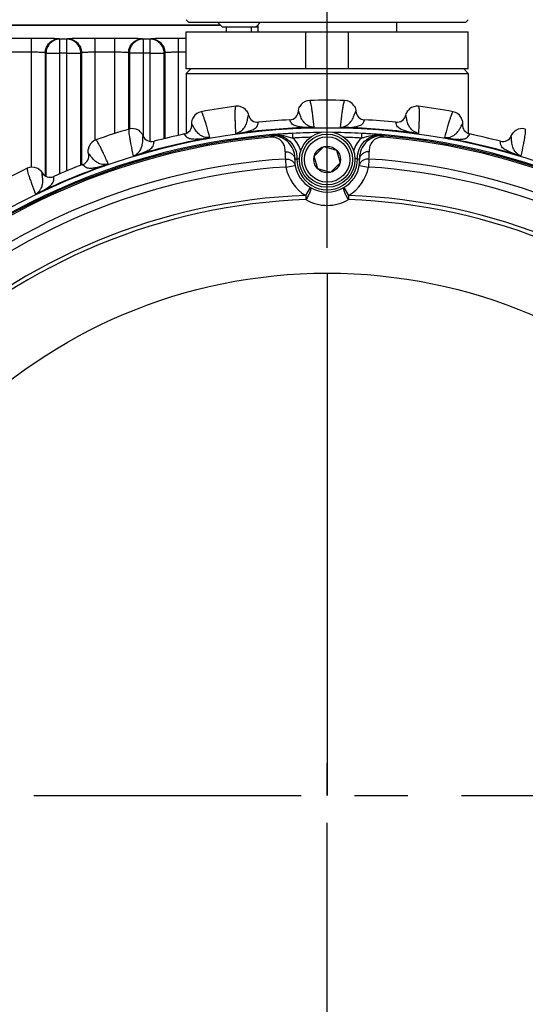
# Model space of a CAD drawing. Header units: millimetres. Extents: x 0 to 420, y 0 to 297.
# Tile 65 of 126: x 127 to 143, y 193 to 225. Entities that reach past the tile are written whole.
import ezdxf

# ---------------------------------------------------------------- set-up
doc = ezdxf.new("R2010")
doc.units = ezdxf.units.MM
doc.header["$LTSCALE"] = 23.1
doc.linetypes.add('CENTER', pattern=[0.6, 0.375, -0.075, 0.075, -0.075])
doc.layers.get('0').update_dxf_attribs({"linetype": 'CONTINUOUS'})
for name, color, linetype in [('02___PRT_ALL_AXES', 7, 'CONTINUOUS'), ('03___PRT_ALL_CURVES', 7, 'CONTINUOUS'), ('COL3', 7, 'CONTINUOUS'), ('DIM_PILOTEES', 7, 'CONTINUOUS')]:
    doc.layers.add(name, color=color, linetype=linetype)
doc.styles.get("Standard").update_dxf_attribs({"font": 'txt', "width": 0.7})
doc.dimstyles.new('DIMSTYLE_1', dxfattribs={"dimtxt": 2.5, "dimasz": 3.5, "dimexe": 2, "dimexo": 0, "dimtad": 1, "dimlfac": 3.333333, "dimdsep": 46, "dimtxsty": 'Standard', "dimblk": '_FILLED', "dimblk1": '_FILLED', "dimblk2": '_FILLED', "dimcen": 0.09, "dimazin": 2, "dimtp": 0.8, "dimtm": 0.8, "dimtfac": 1, "dimtofl": 0, "dimtmove": 0, "dimatfit": 3, "dimldrblk": '_FILLED', "dimfxl": 0, "dimtolj": 1, "dimarcsym": 0})
doc.dimstyles.new('DIMSTYLE_3', dxfattribs={"dimtxt": 2.5, "dimasz": 3.5, "dimexe": 2, "dimexo": 0, "dimtad": 1, "dimlfac": 3.333333, "dimdsep": 46, "dimtxsty": 'Standard', "dimblk": '_FILLED', "dimblk1": '_FILLED', "dimblk2": '_FILLED', "dimcen": 0.09, "dimazin": 2, "dimtp": 0.5, "dimtm": 0.5, "dimtfac": 1, "dimtofl": 0, "dimtmove": 0, "dimatfit": 3, "dimldrblk": '_FILLED', "dimfxl": 0, "dimtolj": 1, "dimarcsym": 0})

# ---------------------------------------------------------------- blocks, each defined once
blk = doc.blocks.new('_FILLED')
at = {"color": 0, "linetype": 'ByBlock'}
blk.add_solid([(0, 0), (-1, 0.1429), (-1, -0.1429)], dxfattribs=at)
blk = doc.blocks.new('*D8')
at = {"layer": 'DIM_PILOTEES', "color": 2, "linetype": 'Continuous'}
for p, q in [((76.617, 217.356), (76.617, 238.787)), ((136.617, 217.356), (136.617, 238.787)), ((76.617, 236.787), (106.617, 236.787)), ((136.617, 236.787), (106.617, 236.787))]:
    blk.add_line(p, q, dxfattribs=at)
at = {"layer": 'DIM_PILOTEES', "color": 2, "linetype": 'Continuous', "xscale": 3.5, "yscale": 3.5, "zscale": 3.5, "rotation": 180}
blk.add_blockref('_FILLED', (76.617, 236.787), dxfattribs=at)
at = {"layer": 'DIM_PILOTEES', "color": 2, "linetype": 'Continuous', "xscale": 3.5, "yscale": 3.5, "zscale": 3.5}
blk.add_blockref('_FILLED', (136.617, 236.787), dxfattribs=at)
at = {"layer": 'DIM_PILOTEES', "color": 2, "linetype": 'Continuous', "insert": (106.617, 239.912), "char_height": 2.5, "width": 8.83929, "attachment_point": 2, "line_spacing_factor": 0.9}
blk.add_mtext('{\\ftxt;\\W0.0001;\\H0.0001;\\~}{\\ftxt;\\W2.3571428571;\\H2.5; }{\\ftxt;\\W0.0001;\\H0.0001;\\~}', dxfattribs=at)
blk = doc.blocks.new('*D26')
at = {"layer": 'DIM_PILOTEES', "color": 2, "linetype": 'Continuous'}
for p, q in [((35.667, 200.688), (35.667, 281.649)), ((177.567, 200.688), (177.567, 281.649)), ((35.667, 279.649), (106.617, 279.649)), ((177.567, 279.649), (106.617, 279.649))]:
    blk.add_line(p, q, dxfattribs=at)
at = {"layer": 'DIM_PILOTEES', "color": 2, "linetype": 'Continuous', "xscale": 3.5, "yscale": 3.5, "zscale": 3.5, "rotation": 180}
blk.add_blockref('_FILLED', (35.667, 279.649), dxfattribs=at)
at = {"layer": 'DIM_PILOTEES', "color": 2, "linetype": 'Continuous', "xscale": 3.5, "yscale": 3.5, "zscale": 3.5}
blk.add_blockref('_FILLED', (177.567, 279.649), dxfattribs=at)
at = {"layer": 'DIM_PILOTEES', "color": 2, "linetype": 'Continuous', "insert": (106.617, 282.774), "char_height": 2.5, "width": 8.57143, "attachment_point": 2, "line_spacing_factor": 0.9}
blk.add_mtext('{\\ftxt;\\W0.0001;\\H0.0001;\\~}{\\ftxt;\\W2.2857142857;\\H2.5; }{\\ftxt;\\W0.0001;\\H0.0001;\\~}', dxfattribs=at)

msp = doc.modelspace()

# ---------------------------------------------------------------- linework, layer by layer
at = {"color": 7, "linetype": 'Continuous'}
for p, q in [((132.132, 224.653), (132.042, 224.743)), ((141.102, 224.653), (132.132, 224.653)), ((133.2191, 224.503), (133.0691, 224.653)), ((134.2991, 224.503), (134.4491, 224.653)), ((141.102, 224.653), (141.192, 224.743)), ((112.4108, 224.5704), (133.1517, 224.5704)), ((112.4243, 224.5794), (133.1428, 224.5794)), ((132.042, 224.353), (141.192, 224.353)), ((134.2991, 224.503), (133.2191, 224.503)), ((133.3536, 224.353), (133.3536, 224.503)), ((134.1647, 224.353), (134.1647, 224.503)), ((135.9244, 223.153), (135.9244, 224.353)), ((136.617, 223.153), (136.617, 224.353)), ((137.3096, 223.153), (137.3096, 224.353)), ((126.4016, 224.1496), (127.0324, 224.1496)), ((127.0324, 219.9631), (127.0324, 224.1496)), ((127.9319, 224.1268), (127.9539, 224.1103)), ((128.1801, 224.1103), (127.9539, 224.1103)), ((127.9539, 219.7492), (127.9539, 224.1103)), ((128.1801, 224.1103), (128.2021, 224.1268)), ((128.1801, 219.8449), (128.1801, 224.1103)), ((129.1016, 224.1496), (129.7324, 224.1496)), ((129.1016, 220.8415), (129.1016, 224.1496)), ((129.7324, 221.055), (129.7324, 224.1496)), ((130.6319, 224.1268), (130.6539, 224.1103)), ((130.8801, 224.1103), (130.6539, 224.1103)), ((130.6539, 224.1103), (130.6539, 220.9696)), ((130.8801, 224.1103), (130.9021, 224.1268)), ((130.8801, 220.7968), (130.8801, 224.1103)), ((131.8016, 224.1496), (132.042, 224.1496)), ((131.8016, 220.9975), (131.8016, 224.1496)), ((126.4016, 223.6997), (127.0324, 223.6997)), ((127.4822, 219.6801), (127.4822, 223.677)), ((127.4822, 223.677), (127.5042, 223.6604)), ((127.5042, 223.6604), (127.9539, 223.6604)), ((127.5042, 219.6685), (127.5042, 223.6604)), ((128.1801, 223.6604), (127.9539, 223.6604)), ((128.1801, 223.6604), (128.6298, 223.6604)), ((128.6298, 223.6604), (128.6518, 223.677)), ((128.6298, 220.0264), (128.6298, 223.6604)), ((128.6518, 223.677), (128.6518, 220.0351)), ((129.1016, 223.6997), (129.7324, 223.6997)), ((130.1822, 223.677), (130.2042, 223.6604)), ((130.1822, 221.1944), (130.1822, 223.677)), ((130.6539, 223.6604), (130.2042, 223.6604)), ((130.2042, 223.6604), (130.2042, 221.1983)), ((130.8801, 223.6604), (130.6539, 223.6604)), ((130.8801, 223.6604), (131.3298, 223.6604)), ((131.3298, 223.6604), (131.3518, 223.677)), ((131.3298, 220.8858), (131.3298, 223.6604)), ((131.3518, 223.677), (131.3518, 220.8912)), ((131.8016, 223.6997), (132.042, 223.6997)), ((141.192, 223.153), (132.042, 223.153)), ((132.192, 223.153), (132.042, 223.003)), ((132.042, 223.003), (141.192, 223.003)), ((141.042, 223.153), (141.192, 223.003)), ((135.6876, 221.7767), (135.687, 221.7777)), ((135.6876, 221.7766), (135.687, 221.7777)), ((137.5464, 221.7766), (137.547, 221.7777)), ((137.5464, 221.7767), (137.547, 221.7777)), ((134.0662, 221.649), (134.0666, 221.6502)), ((134.0662, 221.6491), (134.0666, 221.6502)), ((134.3889, 221.4181), (134.3892, 221.4195)), ((134.3889, 221.4181), (134.3892, 221.4195)), ((135.405, 221.498), (135.4045, 221.4995)), ((135.405, 221.498), (135.4045, 221.4995)), ((137.829, 221.498), (137.8295, 221.4995)), ((137.829, 221.498), (137.8295, 221.4995)), ((138.8451, 221.4181), (138.8448, 221.4195)), ((138.8451, 221.4181), (138.8448, 221.4195)), ((139.1678, 221.6491), (139.1674, 221.6502)), ((139.1678, 221.649), (139.1674, 221.6502)), ((132.2303, 221.3583), (132.2296, 221.3592)), ((132.2303, 221.3583), (132.2296, 221.3592)), ((136.0486, 221.2493), (136.0489, 221.2382)), ((137.1854, 221.2493), (137.1851, 221.2382)), ((141.0037, 221.3582), (141.0044, 221.3592)), ((141.0037, 221.3583), (141.0044, 221.3592)), ((130.6489, 220.9786), (130.6491, 220.9798)), ((130.6489, 220.9786), (130.6491, 220.9798)), ((131.0037, 220.801), (131.0038, 220.8024)), ((131.0037, 220.8009), (131.0038, 220.8024)), ((131.9948, 221.0389), (131.9941, 221.0402)), ((131.9948, 221.0389), (131.9941, 221.0402)), ((132.6693, 220.8939), (132.6714, 220.8829)), ((133.7922, 221.0717), (133.7937, 221.0607)), ((134.7922, 220.937), (134.7888, 220.977)), ((135.5087, 220.9095), (135.5009, 221.0592)), ((137.7323, 221.0593), (137.7246, 220.9095)), ((138.441, 220.9371), (138.4444, 220.977)), ((139.4418, 221.0717), (139.4403, 221.0607)), ((140.5646, 220.8939), (140.5626, 220.8829)), ((141.2392, 221.0389), (141.2399, 221.0402)), ((141.2392, 221.0389), (141.2399, 221.0402)), ((142.2303, 220.8009), (142.2302, 220.8024)), ((142.2303, 220.801), (142.2302, 220.8024)), ((142.5851, 220.9786), (142.5849, 220.9798)), ((142.5851, 220.9786), (142.5849, 220.9798)), ((136.1987, 220.3251), (136.5049, 220.6313)), ((136.5049, 220.6313), (136.9232, 220.5192)), ((136.9232, 220.5192), (137.0353, 220.1009)), ((128.881, 220.4042), (128.8802, 220.405)), ((128.8811, 220.4042), (128.8802, 220.405)), ((130.4685, 220.3655), (130.4717, 220.3548)), ((135.2626, 220.2292), (135.2796, 219.9699)), ((135.6369, 220.2391), (135.7178, 220.237)), ((136.3108, 219.9068), (136.1987, 220.3251)), ((137.5963, 220.2391), (137.5162, 220.237)), ((137.9707, 220.2292), (137.9536, 219.97)), ((142.7655, 220.3655), (142.7623, 220.3548)), ((128.6984, 220.0519), (128.6975, 220.0531)), ((128.6984, 220.0519), (128.6975, 220.0531)), ((129.3873, 220.0142), (129.391, 220.0037)), ((135.2796, 219.9699), (135.5746, 220.0236)), ((136.7291, 219.7947), (136.3108, 219.9068)), ((137.0353, 220.1009), (136.7291, 219.7947)), ((137.6587, 220.0237), (137.9536, 219.97)), ((127.3785, 219.7818), (127.3785, 219.783)), ((127.3785, 219.7819), (127.3785, 219.783)), ((127.7568, 219.6619), (127.7565, 219.6633)), ((127.7567, 219.6619), (127.7565, 219.6633)), ((135.9208, 219.046), (136.0743, 219.3036)), ((137.159, 219.3036), (137.3125, 219.0461)), ((127.2963, 219.148), (127.301, 219.138)), ((135.9208, 219.046), (135.9255, 218.9144)), ((137.3125, 219.0461), (137.3078, 218.9144))]:
    msp.add_line(p, q, dxfattribs=at)
for centre, radius in [((136.617, 199.603), 21.6412), ((136.617, 220.213), 0.9), ((136.617, 220.213), 0.825), ((136.617, 220.213), 0.735), ((136.617, 220.213), 0.433), ((136.617, 199.603), 16.9279)]:
    msp.add_circle(centre, radius, dxfattribs=at)
for centre, radius, start, end in [((136.0611, 221.751), 0.375, 91.43597, 139.64906), ((136.617, 199.603), 22.53, 88.56213, 91.43786), ((137.1729, 221.751), 0.375, 34.33733, 88.56304), ((132.6032, 221.3914), 0.375, 100.436, 148.64906), ((136.617, 199.603), 22.53, 97.56213, 100.43786), ((133.7014, 221.5653), 0.375, 37.53596, 97.56258), ((135.3879, 221.7989), 0.2999, 273.18458, 355.95164), ((136.062, 221.7504), 0.3761, 139.6698, 151.69195), ((137.1726, 221.7508), 0.3754, 28.2969, 34.33575), ((137.8461, 221.7989), 0.2999, 184.04846, 266.81534), ((139.5334, 221.5646), 0.3761, 130.66981, 142.69195), ((139.5326, 221.5653), 0.375, 82.436, 130.64906), ((136.617, 199.603), 22.53, 79.56213, 82.43786), ((140.6308, 221.3914), 0.375, 30.87541, 79.56327), ((132.6042, 221.3909), 0.3761, 148.6698, 160.69195), ((134.3588, 221.7179), 0.2999, 193.04846, 275.81537), ((136.617, 199.603), 21.93, 93.16941, 95.83059), ((136.617, 199.603), 21.93, 84.16941, 86.83059), ((138.8752, 221.7179), 0.2999, 264.18461, 346.95163), ((140.6298, 221.3909), 0.3761, 18.93541, 30.85504), ((136.617, 199.603), 21.4888, 90.5716, 134.41698), ((136.617, 199.603), 22.53, 106.56213, 109.43786), ((130.3016, 220.8388), 0.375, 58.79501, 106.56319), ((130.3009, 220.8379), 0.3761, 46.61275, 58.77352), ((131.9308, 221.3334), 0.2999, 282.18459, 4.95164), ((136.617, 199.603), 21.6537, 91.50419, 97.49578), ((136.617, 199.603), 21.6426, 91.50419, 97.49577), ((136.617, 199.603), 21.4852, 90.5793, 92.97808), ((136.617, 199.603), 21.4888, 45.58302, 89.4284), ((136.617, 199.603), 21.4852, 87.02426, 89.40944), ((136.617, 199.603), 21.6426, 82.50424, 88.49579), ((136.617, 199.603), 21.6537, 82.50424, 88.49579), ((141.3032, 221.3334), 0.2999, 175.04847, 257.81541), ((142.9331, 220.8379), 0.3761, 121.6698, 133.69195), ((142.9324, 220.8388), 0.375, 73.436, 121.64906), ((136.617, 199.603), 21.452, 94.88886, 130.11322), ((136.617, 199.603), 21.4119, 94.88886, 130.11322), ((129.2442, 220.4952), 0.375, 109.436, 157.64906), ((136.617, 199.603), 21.6537, 100.50424, 106.4958), ((136.617, 199.603), 21.6426, 100.50424, 106.4958), ((130.9271, 221.0924), 0.2999, 202.04846, 284.81536), ((136.617, 199.603), 21.93, 102.16941, 104.83059), ((138.7653, 216.0345), 6.3436, 128.40295, 128.81895), ((136.4961, 204.7156), 16.3756, 95.07355, 95.85775), ((136.1425, 208.8297), 12.2463, 93.00406, 95.12832), ((136.617, 199.603), 21.3353, 91.45878, 92.97776), ((134.8879, 220.259), 0.8991, 14.37596, 46.33904), ((136.617, 199.603), 21.3353, 87.02432, 88.54323), ((138.3454, 220.2591), 0.8992, 133.66328, 165.57095), ((137.0546, 208.3158), 12.7614, 84.91665, 86.9556), ((136.6458, 203.7538), 17.3418, 84.16618, 84.90668), ((134.4681, 216.0344), 6.3436, 51.18313, 51.59913), ((136.617, 199.603), 21.4119, 49.88886, 85.11322), ((136.617, 199.603), 21.452, 49.88886, 85.11322), ((136.617, 199.603), 21.6426, 73.50424, 79.4958), ((136.617, 199.603), 21.6537, 73.50424, 79.4958), ((136.617, 199.603), 21.93, 75.16941, 77.83059), ((142.3069, 221.0924), 0.2999, 255.1846, 337.95162), ((129.2452, 220.4949), 0.3761, 157.6698, 169.69195), ((136.5958, 220.3902), 1.3429, 176.76615, 186.8867), ((136.6374, 220.3902), 1.3429, 353.11538, 3.23593), ((136.617, 199.603), 20.6706, 93.7569, 131.24518), ((128.5891, 220.3327), 0.2999, 291.18461, 13.95162), ((136.6275, 220.1319), 1.0585, 175.86814, 185.8718), ((136.7096, 217.897), 2.5761, 114.60849, 116.21214), ((136.6166, 220.2134), 0.9801, 178.49528, 1.5068), ((136.5237, 217.897), 2.5761, 63.78994, 65.39359), ((136.6057, 220.1319), 1.0585, 354.13028, 4.13394), ((136.617, 199.603), 20.6706, 48.7569, 86.24518), ((136.617, 199.603), 20.4108, 93.7569, 131.24518), ((136.617, 199.603), 22.53, 115.56213, 118.43786), ((127.0574, 219.5894), 0.375, 67.18416, 115.56325), ((127.0568, 219.5885), 0.3761, 55.21947, 67.16366), ((136.617, 199.603), 21.6537, 109.50422, 115.49579), ((136.617, 199.603), 21.6426, 109.50423, 115.49579), ((136.617, 199.603), 21.93, 111.16941, 113.83059), ((136.6166, 220.2134), 1.359, 190.32038, 239.20229), ((136.6166, 220.2134), 1.0592, 190.32038, 239.20229), ((136.6166, 220.2134), 1.0592, 300.79979, 349.6817), ((136.6166, 220.2134), 1.359, 300.79979, 349.6817), ((136.617, 199.603), 20.4108, 48.7569, 86.24518), ((127.6354, 219.9377), 0.2999, 211.04847, 293.81536), ((136.6166, 220.2381), 1.0805, 239.87483, 300.12721), ((136.617, 199.603), 19.4555, 92.0507, 132.95139), ((136.617, 199.603), 19.3238, 92.0507, 132.95139), ((136.6169, 220.0896), 1.3635, 239.52989, 270.00306), ((136.6163, 220.0896), 1.3635, 270.02826, 300.47216), ((136.617, 199.603), 19.3238, 47.0507, 87.95139), ((136.617, 199.603), 19.4555, 47.0507, 87.95139)]:
    msp.add_arc(centre, radius, start, end, dxfattribs=at)
for centre, major_axis, ratio, start_param, end_param in [((134.0134, 223.8202), (0.4304, 0.6147), 0.9994894, 0.1198639, 0.2092557), ((134.0189, 223.8289), (0.4306, 0.6149), 0.9990926, 0.1282603, 0.2034567)]:
    msp.add_ellipse(centre, major_axis=major_axis, ratio=ratio, start_param=start_param, end_param=end_param, dxfattribs=at)
for points, knots in [([(127.0324, 224.1496), (127.0897, 224.1496), (127.2021, 224.1493), (127.3655, 224.1481), (127.5167, 224.146), (127.65, 224.1433), (127.7478, 224.1405), (127.8134, 224.1378), (127.8522, 224.1358), (127.8833, 224.1337), (127.9069, 224.1319), (127.9219, 224.1295), (127.9299, 224.1283), (127.9319, 224.1268)], [0, 0, 0, 0, 0.1907659, 0.3745272, 0.5445278, 0.6945225, 0.8190153, 0.8702323, 0.9134582, 0.9482897, 0.974434, 0.9916719, 1, 1, 1, 1]), ([(127.4822, 223.677), (127.4822, 223.7355), (127.5057, 223.8537), (127.6058, 224.0031), (127.7552, 224.1033), (127.8734, 224.1268), (127.9319, 224.1268)], [0, 0, 0, 0, 0.2500065, 0.5000434, 0.7500549, 1, 1, 1, 1]), ([(127.9539, 224.1103), (127.8955, 224.1102), (127.7773, 224.0867), (127.6279, 223.9866), (127.5278, 223.8371), (127.5043, 223.7189), (127.5042, 223.6604)], [0, 0, 0, 0, 0.2499461, 0.4999584, 0.7499961, 1, 1, 1, 1]), ([(128.6298, 223.6604), (128.6297, 223.7189), (128.6062, 223.8371), (128.5061, 223.9866), (128.3567, 224.0867), (128.2385, 224.1102), (128.1801, 224.1103)], [0, 0, 0, 0, 0.2499997, 0.5000431, 0.7500614, 1, 1, 1, 1]), ([(128.2021, 224.1268), (128.2041, 224.1283), (128.2121, 224.1295), (128.2271, 224.1319), (128.2507, 224.1337), (128.2818, 224.1358), (128.3206, 224.1378), (128.3862, 224.1405), (128.484, 224.1433), (128.6173, 224.146), (128.7685, 224.1481), (128.9319, 224.1493), (129.0443, 224.1496), (129.1016, 224.1496)], [0, 0, 0, 0, 0.0083281, 0.025566, 0.0517103, 0.0865418, 0.1297677, 0.1809847, 0.3054775, 0.4554722, 0.6254728, 0.8092341, 1, 1, 1, 1]), ([(128.2021, 224.1268), (128.2606, 224.1268), (128.3788, 224.1033), (128.5282, 224.0031), (128.6283, 223.8537), (128.6518, 223.7355), (128.6518, 223.677)], [0, 0, 0, 0, 0.2499451, 0.4999566, 0.7499935, 1, 1, 1, 1]), ([(129.7324, 224.1496), (129.7897, 224.1496), (129.9021, 224.1493), (130.0655, 224.1481), (130.2167, 224.146), (130.35, 224.1433), (130.4478, 224.1405), (130.5134, 224.1378), (130.5522, 224.1358), (130.5833, 224.1337), (130.6069, 224.1319), (130.6219, 224.1295), (130.6299, 224.1283), (130.6319, 224.1268)], [0, 0, 0, 0, 0.1907659, 0.3745272, 0.5445278, 0.6945225, 0.8190153, 0.8702323, 0.9134582, 0.9482897, 0.974434, 0.9916719, 1, 1, 1, 1]), ([(130.1822, 223.677), (130.1822, 223.7355), (130.2057, 223.8537), (130.3058, 224.0031), (130.4552, 224.1033), (130.5734, 224.1268), (130.6319, 224.1268)], [0, 0, 0, 0, 0.2500065, 0.5000434, 0.7500549, 1, 1, 1, 1]), ([(130.6539, 224.1103), (130.5955, 224.1102), (130.4773, 224.0867), (130.3279, 223.9866), (130.2278, 223.8371), (130.2043, 223.7189), (130.2042, 223.6604)], [0, 0, 0, 0, 0.2499382, 0.4999563, 0.75, 1, 1, 1, 1]), ([(131.3298, 223.6604), (131.3297, 223.7189), (131.3062, 223.8371), (131.2061, 223.9866), (131.0567, 224.0867), (130.9385, 224.1102), (130.8801, 224.1103)], [0, 0, 0, 0, 0.2499997, 0.5000431, 0.7500614, 1, 1, 1, 1]), ([(130.9021, 224.1268), (130.9041, 224.1283), (130.9121, 224.1295), (130.9271, 224.1319), (130.9507, 224.1337), (130.9818, 224.1358), (131.0206, 224.1378), (131.0862, 224.1405), (131.184, 224.1433), (131.3173, 224.146), (131.4685, 224.1481), (131.6319, 224.1493), (131.7443, 224.1496), (131.8016, 224.1496)], [0, 0, 0, 0, 0.0083281, 0.025566, 0.0517103, 0.0865418, 0.1297677, 0.1809847, 0.3054775, 0.4554722, 0.6254728, 0.8092341, 1, 1, 1, 1]), ([(130.9021, 224.1268), (130.9606, 224.1268), (131.0788, 224.1033), (131.2282, 224.0031), (131.3283, 223.8537), (131.3518, 223.7355), (131.3518, 223.677)], [0, 0, 0, 0, 0.2499451, 0.4999566, 0.7499935, 1, 1, 1, 1]), ([(127.0324, 223.6997), (127.0887, 223.6997), (127.1704, 223.699), (127.2747, 223.6962), (127.3413, 223.6935), (127.3967, 223.6903), (127.4385, 223.6865), (127.4648, 223.6832), (127.4773, 223.6798), (127.4814, 223.6781), (127.4822, 223.677)], [0, 0, 0, 0, 0.3736681, 0.5432766, 0.6929415, 0.8172192, 0.9116421, 0.9729471, 0.9906463, 1, 1, 1, 1]), ([(128.6518, 223.677), (128.6526, 223.6781), (128.6567, 223.6798), (128.6692, 223.6832), (128.6955, 223.6865), (128.7373, 223.6903), (128.7927, 223.6935), (128.8593, 223.6962), (128.9636, 223.699), (129.0453, 223.6997), (129.1016, 223.6997)], [0, 0, 0, 0, 0.0093536, 0.0270529, 0.0883579, 0.1827808, 0.3070585, 0.4567234, 0.6263319, 1, 1, 1, 1]), ([(129.7324, 223.6997), (129.7887, 223.6997), (129.8704, 223.699), (129.9747, 223.6962), (130.0413, 223.6935), (130.0967, 223.6903), (130.1385, 223.6865), (130.1648, 223.6832), (130.1773, 223.6798), (130.1814, 223.6781), (130.1822, 223.677)], [0, 0, 0, 0, 0.3736681, 0.5432766, 0.6929415, 0.8172192, 0.9116421, 0.9729471, 0.9906463, 1, 1, 1, 1]), ([(131.3518, 223.677), (131.3526, 223.6781), (131.3567, 223.6798), (131.3692, 223.6832), (131.3955, 223.6865), (131.4373, 223.6903), (131.4927, 223.6935), (131.5593, 223.6962), (131.6636, 223.699), (131.7453, 223.6997), (131.8016, 223.6997)], [0, 0, 0, 0, 0.0093536, 0.0270529, 0.0883579, 0.1827808, 0.3070585, 0.4567234, 0.6263319, 1, 1, 1, 1]), ([(136.1944, 221.2604), (136.1817, 221.3828), (136.1627, 221.554), (136.135, 221.7652), (136.1169, 221.8865), (136.0999, 221.9821), (136.0842, 222.0538), (136.07, 222.0981), (136.0589, 222.1222), (136.0517, 222.1259)], [0, 0, 0, 0, 0.4190282, 0.5863559, 0.725353, 0.8359474, 0.9181739, 0.972332, 1, 1, 1, 1]), ([(137.1823, 222.1259), (137.1751, 222.1222), (137.164, 222.0981), (137.1498, 222.0538), (137.1341, 221.9821), (137.1171, 221.8865), (137.099, 221.7652), (137.0713, 221.554), (137.0523, 221.3828), (137.0396, 221.2604)], [0, 0, 0, 0, 0.0276644, 0.0818167, 0.1640337, 0.27462, 0.4136153, 0.5809542, 1, 1, 1, 1]), ([(132.8117, 220.9276), (132.7799, 221.0465), (132.7344, 221.2127), (132.674, 221.4169), (132.6372, 221.5339), (132.6054, 221.6256), (132.5787, 221.6941), (132.5577, 221.7356), (132.543, 221.7577), (132.5353, 221.7602)], [0, 0, 0, 0, 0.4190167, 0.5863445, 0.725345, 0.8359431, 0.9181716, 0.9723313, 1, 1, 1, 1]), ([(133.652, 221.9371), (133.6455, 221.9323), (133.6382, 221.9068), (133.6311, 221.8608), (133.6269, 221.7874), (133.625, 221.6903), (133.6261, 221.5677), (133.6318, 221.3548), (133.6399, 221.1827), (133.6464, 221.0598)], [0, 0, 0, 0, 0.0276676, 0.0818253, 0.1640493, 0.2746457, 0.4136462, 0.5809734, 1, 1, 1, 1]), ([(136.1944, 221.2603), (136.133, 221.2594), (136.0395, 221.2821), (135.9247, 221.3536), (135.8306, 221.4495), (135.7635, 221.5772), (135.7232, 221.6943), (135.6997, 221.7552), (135.6876, 221.7767)], [0, 0, 0, 0, 0.2372877, 0.3547812, 0.520528, 0.7493725, 0.9045363, 1, 1, 1, 1]), ([(137.0396, 221.2604), (137.101, 221.2595), (137.1945, 221.2821), (137.3093, 221.3536), (137.4034, 221.4495), (137.4705, 221.5772), (137.5108, 221.6943), (137.5343, 221.7552), (137.5464, 221.7767)], [0, 0, 0, 0, 0.2372831, 0.3547737, 0.5205258, 0.7493759, 0.9045412, 1, 1, 1, 1]), ([(139.5876, 221.0598), (139.5941, 221.1827), (139.6022, 221.3548), (139.6079, 221.5677), (139.609, 221.6903), (139.6071, 221.7874), (139.6029, 221.8608), (139.5958, 221.9068), (139.5886, 221.9323), (139.582, 221.9371)], [0, 0, 0, 0, 0.4190168, 0.5863445, 0.7253449, 0.8359431, 0.9181717, 0.9723313, 1, 1, 1, 1]), ([(140.6987, 221.7602), (140.691, 221.7577), (140.6763, 221.7356), (140.6553, 221.6941), (140.6286, 221.6257), (140.5968, 221.5339), (140.56, 221.4169), (140.4996, 221.2127), (140.4541, 221.0465), (140.4223, 220.9276)], [0, 0, 0, 0, 0.0276676, 0.0818253, 0.1640493, 0.2746457, 0.4136462, 0.5809734, 1, 1, 1, 1]), ([(133.6464, 221.0598), (133.7072, 221.0686), (133.796, 221.1055), (133.8982, 221.1941), (133.9762, 221.3036), (134.0225, 221.4402), (134.0439, 221.5621), (134.0576, 221.6259), (134.0662, 221.6491)], [0, 0, 0, 0, 0.2372843, 0.354776, 0.5205251, 0.7493747, 0.9045395, 1, 1, 1, 1]), ([(133.7922, 221.0717), (133.8937, 221.0896), (134.041, 221.1206), (134.2239, 221.1848), (134.3305, 221.2513), (134.3722, 221.3429), (134.3846, 221.3937), (134.3889, 221.4181)], [0, 0, 0, 0, 0.4163329, 0.6037521, 0.7883389, 0.8999702, 1, 1, 1, 1]), ([(136.0486, 221.2493), (135.9456, 221.2511), (135.7952, 221.2586), (135.6045, 221.2935), (135.4888, 221.3425), (135.4333, 221.4264), (135.4131, 221.4746), (135.405, 221.498)], [0, 0, 0, 0, 0.4163428, 0.6037597, 0.788343, 0.899972, 1, 1, 1, 1]), ([(137.1854, 221.2493), (137.2884, 221.251), (137.4388, 221.2586), (137.6295, 221.2935), (137.7452, 221.3425), (137.8007, 221.4264), (137.8209, 221.4746), (137.829, 221.498)], [0, 0, 0, 0, 0.416332, 0.6037544, 0.7883402, 0.8999709, 1, 1, 1, 1]), ([(139.4418, 221.0717), (139.3403, 221.0896), (139.193, 221.1206), (139.0101, 221.1848), (138.9035, 221.2513), (138.8618, 221.3429), (138.8494, 221.3937), (138.8451, 221.4181)], [0, 0, 0, 0, 0.4163297, 0.6037504, 0.7883378, 0.8999695, 1, 1, 1, 1]), ([(139.5876, 221.0597), (139.5268, 221.0685), (139.438, 221.1055), (139.3358, 221.1941), (139.2578, 221.3036), (139.2115, 221.4402), (139.1901, 221.5621), (139.1764, 221.6259), (139.1678, 221.6491)], [0, 0, 0, 0, 0.2372891, 0.3547843, 0.5205332, 0.7493792, 0.9045414, 1, 1, 1, 1]), ([(130.1947, 221.1983), (130.189, 221.1925), (130.1858, 221.1662), (130.186, 221.1196), (130.1933, 221.0465), (130.2066, 220.9504), (130.2269, 220.8294), (130.2658, 220.62), (130.3007, 220.4513), (130.3264, 220.331)], [0, 0, 0, 0, 0.0276676, 0.0818253, 0.1640493, 0.2746457, 0.4136462, 0.5809734, 1, 1, 1, 1]), ([(132.8117, 220.9275), (132.7512, 220.917), (132.6553, 220.9248), (132.5307, 220.9775), (132.4227, 221.0575), (132.3365, 221.1731), (132.2784, 221.2825), (132.2457, 221.3389), (132.2303, 221.3583)], [0, 0, 0, 0, 0.2372901, 0.3547858, 0.5205343, 0.7493789, 0.9045407, 1, 1, 1, 1]), ([(136.0486, 221.2493), (136.0729, 221.2496), (136.1096, 221.2511), (136.1522, 221.2553), (136.1764, 221.2586), (136.1886, 221.2593), (136.1945, 221.2604)], [0, 0, 0, 0, 0.498904, 0.7520756, 0.87698, 1, 1, 1, 1]), ([(136.0489, 221.2382), (136.063, 221.2385), (136.0909, 221.2398), (136.1309, 221.2437), (136.1621, 221.2486), (136.1826, 221.2546), (136.1915, 221.2578), (136.1944, 221.2604)], [0, 0, 0, 0, 0.2863516, 0.5637689, 0.8153172, 0.920769, 1, 1, 1, 1]), ([(137.0396, 221.2604), (137.0426, 221.2579), (137.0513, 221.2545), (137.0719, 221.2486), (137.1031, 221.2437), (137.1431, 221.2398), (137.171, 221.2385), (137.1851, 221.2382)], [0, 0, 0, 0, 0.0792429, 0.1846758, 0.4362334, 0.7136597, 1, 1, 1, 1]), ([(137.0396, 221.2604), (137.0639, 221.2581), (137.1123, 221.2512), (137.1611, 221.2496), (137.1854, 221.2493)], [0, 0, 0, 0, 0.5010887, 1, 1, 1, 1]), ([(140.4223, 220.9276), (140.4829, 220.9171), (140.5787, 220.9248), (140.7033, 220.9775), (140.8113, 221.0575), (140.8975, 221.1731), (140.9556, 221.2825), (140.9883, 221.3389), (141.0037, 221.3583)], [0, 0, 0, 0, 0.2372765, 0.3547683, 0.5205172, 0.7493666, 0.9045338, 1, 1, 1, 1]), ([(142.9076, 220.331), (142.9333, 220.4513), (142.9682, 220.62), (143.0071, 220.8294), (143.0274, 220.9504), (143.0407, 221.0465), (143.048, 221.1196), (143.0482, 221.1662), (143.045, 221.1925), (143.0393, 221.1983)], [0, 0, 0, 0, 0.4190172, 0.5863449, 0.7253448, 0.835943, 0.9181717, 0.9723313, 1, 1, 1, 1]), ([(129.5226, 220.0698), (129.4726, 220.1823), (129.4017, 220.3393), (129.3101, 220.5316), (129.2554, 220.6413), (129.2097, 220.727), (129.1726, 220.7904), (129.1454, 220.8281), (129.1274, 220.8476), (129.1194, 220.8489)], [0, 0, 0, 0, 0.4190238, 0.5863511, 0.7253523, 0.8359487, 0.9181735, 0.9723321, 1, 1, 1, 1]), ([(130.3264, 220.331), (130.3851, 220.3491), (130.467, 220.3995), (130.5541, 220.503), (130.614, 220.6233), (130.6384, 220.7654), (130.6405, 220.8893), (130.644, 220.9544), (130.6489, 220.9786)], [0, 0, 0, 0, 0.2372771, 0.3547701, 0.5205206, 0.7493713, 0.9045374, 1, 1, 1, 1]), ([(130.4685, 220.3655), (130.5659, 220.399), (130.7066, 220.4527), (130.8772, 220.5447), (130.9722, 220.6271), (130.999, 220.7241), (131.0033, 220.7762), (131.0037, 220.801)], [0, 0, 0, 0, 0.4163411, 0.6037582, 0.7883424, 0.8999716, 1, 1, 1, 1]), ([(132.6693, 220.8939), (132.5673, 220.8795), (132.4177, 220.8634), (132.2239, 220.868), (132.1018, 220.8983), (132.034, 220.9726), (132.0064, 221.017), (131.9948, 221.0389)], [0, 0, 0, 0, 0.4163286, 0.6037495, 0.7883373, 0.8999692, 1, 1, 1, 1]), ([(132.6693, 220.8939), (132.6933, 220.8979), (132.7293, 220.9052), (132.7708, 220.916), (132.7941, 220.9231), (132.8061, 220.9255), (132.8117, 220.9276)], [0, 0, 0, 0, 0.498916, 0.7520936, 0.8770707, 1, 1, 1, 1]), ([(132.6714, 220.8829), (132.6853, 220.8855), (132.7126, 220.8911), (132.7515, 220.9012), (132.7816, 220.9109), (132.8009, 220.9201), (132.8092, 220.9246), (132.8117, 220.9276)], [0, 0, 0, 0, 0.2863335, 0.5637581, 0.8153068, 0.9206355, 1, 1, 1, 1]), ([(133.6464, 221.0598), (133.6708, 221.0614), (133.7196, 221.0622), (133.7681, 221.0682), (133.7922, 221.0717)], [0, 0, 0, 0, 0.5010468, 1, 1, 1, 1]), ([(133.6464, 221.0598), (133.6498, 221.0579), (133.6589, 221.0559), (133.6802, 221.0533), (133.7117, 221.0533), (133.7519, 221.0557), (133.7796, 221.0588), (133.7937, 221.0607)], [0, 0, 0, 0, 0.0792379, 0.1846805, 0.4362223, 0.7136632, 1, 1, 1, 1]), ([(135.5718, 220.2082), (135.5746, 220.2976), (135.5494, 220.4829), (135.4351, 220.6935), (135.292, 220.8338), (135.1498, 220.9216), (134.9778, 220.9765), (134.8524, 220.9824), (134.7888, 220.977)], [0, 0, 0, 0, 0.2169685, 0.4435715, 0.5667109, 0.6998765, 0.8450975, 1, 1, 1, 1]), ([(135.255, 220.4659), (135.2579, 220.5155), (135.2482, 220.6186), (135.1806, 220.7701), (135.0654, 220.8781), (134.9272, 220.9343), (134.8392, 220.941), (134.7922, 220.937)], [0, 0, 0, 0, 0.1991522, 0.4080464, 0.6537536, 0.8105925, 1, 1, 1, 1]), ([(134.8248, 221.0057), (134.9287, 221.0144), (135.1427, 220.9876), (135.4175, 220.8201), (135.6006, 220.5555), (135.6397, 220.3433), (135.6369, 220.2391)], [0, 0, 0, 0, 0.2499997, 0.5000005, 0.7499784, 1, 1, 1, 1]), ([(135.0932, 221.0016), (135.128, 220.9976), (135.2685, 220.9762), (135.4058, 220.9385), (135.5087, 220.9095)], [0, 0, 0, 0, 0.2468901, 1, 1, 1, 1]), ([(137.5963, 220.2391), (137.5936, 220.3433), (137.6327, 220.5555), (137.8157, 220.8202), (138.0905, 220.9876), (138.3046, 221.0145), (138.4084, 221.0058)], [0, 0, 0, 0, 0.2499967, 0.4999859, 0.7499764, 1, 1, 1, 1]), ([(138.4444, 220.977), (138.3808, 220.9824), (138.2554, 220.9766), (138.0834, 220.9217), (137.9412, 220.8338), (137.7981, 220.6935), (137.6838, 220.4829), (137.6587, 220.2976), (137.6615, 220.2082)], [0, 0, 0, 0, 0.1549354, 0.3001982, 0.4333702, 0.5564914, 0.7830363, 1, 1, 1, 1]), ([(137.7246, 220.9095), (137.7592, 220.9193), (137.8958, 220.9575), (138.0349, 220.9895), (138.1401, 221.0016)], [0, 0, 0, 0, 0.2537562, 1, 1, 1, 1]), ([(138.441, 220.9371), (138.394, 220.9411), (138.3059, 220.9343), (138.1678, 220.8781), (138.0526, 220.7701), (137.985, 220.6186), (137.9754, 220.5155), (137.9782, 220.466)], [0, 0, 0, 0, 0.1895324, 0.3464148, 0.5920578, 0.8008832, 1, 1, 1, 1]), ([(139.4403, 221.0607), (139.4544, 221.0588), (139.4821, 221.0557), (139.5222, 221.0533), (139.5538, 221.0532), (139.575, 221.056), (139.5843, 221.0577), (139.5876, 221.0598)], [0, 0, 0, 0, 0.2863282, 0.5637529, 0.8152887, 0.9206512, 1, 1, 1, 1]), ([(139.4418, 221.0717), (139.4659, 221.0682), (139.5024, 221.0636), (139.5511, 221.0616), (139.5755, 221.0597), (139.5876, 221.0598)], [0, 0, 0, 0, 0.4989187, 0.752075, 1, 1, 1, 1]), ([(140.4223, 220.9276), (140.425, 220.9247), (140.433, 220.92), (140.4525, 220.911), (140.4824, 220.9012), (140.5214, 220.8911), (140.5487, 220.8855), (140.5626, 220.8829)], [0, 0, 0, 0, 0.0792208, 0.1846781, 0.4362287, 0.7136603, 1, 1, 1, 1]), ([(140.4223, 220.9276), (140.446, 220.9215), (140.4927, 220.9072), (140.5407, 220.8979), (140.5647, 220.8939)], [0, 0, 0, 0, 0.5010732, 1, 1, 1, 1]), ([(140.5646, 220.8939), (140.6667, 220.8795), (140.8163, 220.8635), (141.0101, 220.868), (141.1322, 220.8983), (141.2001, 220.9726), (141.2276, 221.017), (141.2392, 221.0389)], [0, 0, 0, 0, 0.4163398, 0.6037568, 0.7883413, 0.8999716, 1, 1, 1, 1]), ([(142.7655, 220.3655), (142.6681, 220.399), (142.5274, 220.4527), (142.3568, 220.5447), (142.2619, 220.6271), (142.2351, 220.7241), (142.2307, 220.7762), (142.2303, 220.801)], [0, 0, 0, 0, 0.4163289, 0.6037497, 0.7883374, 0.8999693, 1, 1, 1, 1]), ([(142.9076, 220.331), (142.8489, 220.3491), (142.767, 220.3995), (142.6799, 220.503), (142.62, 220.6233), (142.5956, 220.7654), (142.5935, 220.8893), (142.59, 220.9544), (142.5851, 220.9786)], [0, 0, 0, 0, 0.2372838, 0.3547752, 0.5205239, 0.7493728, 0.9045382, 1, 1, 1, 1]), ([(135.255, 220.4659), (135.2948, 220.4673), (135.3745, 220.4564), (135.4785, 220.4014), (135.5516, 220.315), (135.5709, 220.243), (135.5718, 220.2082)], [0, 0, 0, 0, 0.2654064, 0.5233125, 0.7675494, 1, 1, 1, 1]), ([(137.9782, 220.466), (137.9384, 220.4674), (137.8588, 220.4565), (137.7548, 220.4014), (137.6816, 220.315), (137.6623, 220.2431), (137.6615, 220.2082)], [0, 0, 0, 0, 0.2654064, 0.5233125, 0.7675494, 1, 1, 1, 1]), ([(129.5226, 220.0698), (129.4645, 220.05), (129.3686, 220.0426), (129.2373, 220.0751), (129.1182, 220.1372), (129.0149, 220.2379), (128.9404, 220.3369), (128.8992, 220.3875), (128.881, 220.4042)], [0, 0, 0, 0, 0.2372756, 0.3547692, 0.5205199, 0.7493702, 0.9045368, 1, 1, 1, 1]), ([(130.3264, 220.3309), (130.3502, 220.3363), (130.3983, 220.3447), (130.4453, 220.3582), (130.4685, 220.3655)], [0, 0, 0, 0, 0.5010632, 1, 1, 1, 1]), ([(130.3264, 220.331), (130.3301, 220.3296), (130.3394, 220.329), (130.3608, 220.3298), (130.3919, 220.3347), (130.4312, 220.3434), (130.4581, 220.3508), (130.4717, 220.3548)], [0, 0, 0, 0, 0.0792289, 0.1846976, 0.4362363, 0.7136666, 1, 1, 1, 1]), ([(135.2626, 220.2292), (135.3321, 220.2347), (135.442, 220.21), (135.5413, 220.1158), (135.5683, 220.0546), (135.5746, 220.0236)], [0, 0, 0, 0, 0.51887, 0.7645351, 1, 1, 1, 1]), ([(137.9707, 220.2292), (137.9012, 220.2347), (137.7913, 220.21), (137.6919, 220.1158), (137.665, 220.0547), (137.6587, 220.0237)], [0, 0, 0, 0, 0.51887, 0.7645351, 1, 1, 1, 1]), ([(142.7623, 220.3548), (142.7759, 220.3508), (142.8028, 220.3434), (142.842, 220.3347), (142.8732, 220.3297), (142.8946, 220.3292), (142.904, 220.3294), (142.9076, 220.331)], [0, 0, 0, 0, 0.2863323, 0.5637579, 0.815303, 0.9206414, 1, 1, 1, 1]), ([(142.7655, 220.3655), (142.7887, 220.3582), (142.8241, 220.3484), (142.8659, 220.3392), (142.8899, 220.3349), (142.9017, 220.3317), (142.9076, 220.331)], [0, 0, 0, 0, 0.4989168, 0.7520902, 0.8770226, 1, 1, 1, 1]), ([(126.8955, 219.9277), (126.8908, 219.9211), (126.8918, 219.8946), (126.8992, 219.8487), (126.9178, 219.7776), (126.9461, 219.6847), (126.985, 219.5685), (127.0562, 219.3677), (127.1171, 219.2066), (127.1613, 219.0917)], [0, 0, 0, 0, 0.0276676, 0.0818253, 0.1640493, 0.2746457, 0.4136462, 0.5809734, 1, 1, 1, 1]), ([(129.3873, 220.0142), (129.2888, 219.9841), (129.1435, 219.9448), (128.9514, 219.919), (128.8261, 219.9298), (128.7474, 219.9925), (128.7133, 220.0321), (128.6984, 220.0519)], [0, 0, 0, 0, 0.4163341, 0.6037535, 0.7883396, 0.8999703, 1, 1, 1, 1]), ([(129.3874, 220.0142), (129.4104, 220.022), (129.4563, 220.0387), (129.5003, 220.0599), (129.5226, 220.0698)], [0, 0, 0, 0, 0.4989204, 1, 1, 1, 1]), ([(129.391, 220.0037), (129.4044, 220.0084), (129.4305, 220.0182), (129.4674, 220.0343), (129.4954, 220.0486), (129.5133, 220.0606), (129.5205, 220.0665), (129.5226, 220.0698)], [0, 0, 0, 0, 0.2863254, 0.5637467, 0.8152504, 0.9207392, 1, 1, 1, 1]), ([(127.1613, 219.0917), (127.2164, 219.1188), (127.2895, 219.1814), (127.3593, 219.2972), (127.3996, 219.4254), (127.4014, 219.5696), (127.3841, 219.6923), (127.3774, 219.7572), (127.3785, 219.7819)], [0, 0, 0, 0, 0.2372853, 0.3547765, 0.5205252, 0.7493742, 0.904539, 1, 1, 1, 1]), ([(127.2963, 219.148), (127.3872, 219.1964), (127.5178, 219.2714), (127.6718, 219.389), (127.7528, 219.4852), (127.7641, 219.5852), (127.7602, 219.6374), (127.7568, 219.6619)], [0, 0, 0, 0, 0.4163368, 0.603755, 0.7883405, 0.899971, 1, 1, 1, 1]), ([(136.0743, 219.3036), (136.0798, 219.2992), (136.0869, 219.2811), (136.0841, 219.2298), (136.0565, 219.1435), (136.0022, 219.0305), (135.9532, 218.9524), (135.9255, 218.9144)], [0, 0, 0, 0, 0.0489878, 0.1240211, 0.3586949, 0.672175, 1, 1, 1, 1]), ([(137.159, 219.3036), (137.1535, 219.2992), (137.1464, 219.2811), (137.1492, 219.2298), (137.1768, 219.1435), (137.2311, 219.0305), (137.2801, 218.9524), (137.3078, 218.9144)], [0, 0, 0, 0, 0.0489859, 0.1240191, 0.3586936, 0.6721743, 1, 1, 1, 1]), ([(127.1613, 219.0917), (127.184, 219.1007), (127.2302, 219.1166), (127.2745, 219.1372), (127.2963, 219.148)], [0, 0, 0, 0, 0.5010872, 1, 1, 1, 1]), ([(127.1613, 219.0917), (127.1651, 219.0908), (127.1744, 219.0919), (127.1954, 219.0959), (127.2254, 219.1056), (127.2629, 219.1204), (127.2883, 219.1319), (127.301, 219.138)], [0, 0, 0, 0, 0.0792354, 0.1846662, 0.4362285, 0.7136569, 1, 1, 1, 1])]:
    msp.add_open_spline(points, degree=3, knots=knots, dxfattribs=at)
for points in [[(133.9988, 221.7938), (134.031, 221.7518), (134.0547, 221.7018), (134.0666, 221.6502)], [(135.687, 221.7777), (135.6908, 221.83), (135.706, 221.8826), (135.7309, 221.9288)], [(137.5032, 221.9288), (137.528, 221.8826), (137.5433, 221.83), (137.547, 221.7777)], [(139.1674, 221.6502), (139.1792, 221.7013), (139.2025, 221.7508), (139.2343, 221.7925)], [(132.2296, 221.3592), (132.2251, 221.4115), (132.2319, 221.4658), (132.2492, 221.5153)], [(140.9856, 221.513), (141.0023, 221.4641), (141.0089, 221.4107), (141.0044, 221.3592)], [(130.5593, 221.1113), (130.5979, 221.0748), (130.6292, 221.029), (130.6491, 220.9798)], [(142.5849, 220.9798), (142.6046, 221.0284), (142.6354, 221.0737), (142.6733, 221.1099)], [(134.8248, 221.0057), (134.9139, 221.0138), (135.0043, 221.0119), (135.0932, 221.0016)], [(138.1401, 221.0016), (138.2289, 221.0119), (138.3193, 221.0139), (138.4084, 221.0058)], [(128.8802, 220.405), (128.8676, 220.4559), (128.8658, 220.5106), (128.8752, 220.5622)], [(127.2714, 219.8974), (127.3143, 219.8676), (127.3515, 219.8278), (127.3785, 219.783)]]:
    msp.add_open_spline(points, degree=3, dxfattribs=at)
at = {"layer": '02___PRT_ALL_AXES', "color": 7, "linetype": 'Continuous'}
for p, q in [((138.867, 224.653), (138.867, 224.353)), ((132.042, 223.153), (132.042, 224.353)), ((134.367, 224.5709), (134.367, 224.353)), ((141.192, 223.153), (141.192, 224.353)), ((132.042, 223.003), (132.042, 221.0554)), ((141.192, 223.003), (141.192, 221.0554))]:
    msp.add_line(p, q, dxfattribs=at)
at = {"layer": '02___PRT_ALL_AXES', "color": 2, "linetype": 'CENTER'}
for p, q in [((136.617, 204.853), (136.617, 202.603)), ((113.2458, 199.603), (160.4182, 199.603)), ((136.617, 176.201), (136.617, 199.603))]:
    msp.add_line(p, q, dxfattribs=at)
at = {"layer": '02___PRT_ALL_AXES', "color": 2, "linetype": 'Continuous'}
msp.add_line((136.617, 199.603), (136.617, 200.653), dxfattribs=at)
at = {"layer": '03___PRT_ALL_CURVES', "color": 4, "linetype": 'Continuous'}
msp.add_line((112.4226, 224.5783), (133.1438, 224.5783), dxfattribs=at)
msp.add_ellipse((134.0189, 223.828), major_axis=(0.4304, 0.6147), ratio=0.9994894, start_param=0.1285474, end_param=0.2067891, dxfattribs=at)
at = {"layer": 'COL3', "color": 7, "linetype": 'Continuous'}
msp.add_line((136.617, 216.5311), (136.617, 199.603), dxfattribs=at)

# ---------------------------------------------------------------- dimensions: what is measured, and where the dimension line sits
at = {"layer": 'DIM_PILOTEES', "color": 2, "linetype": 'Continuous'}
for base, p1, p2, text, dimstyle, picture, middle in [((177.567, 279.6488), (35.667, 200.6883), (177.567, 200.6883), '{\\ftxt;\\W0.0001;\\H0.0001;\\~}{\\ftxt;\\W2.2857142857;\\H2.5; }{\\ftxt;\\W0.0001;\\H0.0001;\\~}', 'DIMSTYLE_1', '*D26', (106.2599, 279.6488)), ((136.617, 236.7869), (76.617, 217.3561), (136.617, 217.3561), '{\\ftxt;\\W0.0001;\\H0.0001;\\~}{\\ftxt;\\W2.3571428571;\\H2.5; }{\\ftxt;\\W0.0001;\\H0.0001;\\~}', 'DIMSTYLE_3', '*D8', (106.2599, 236.7869))]:
    dim = msp.add_linear_dim(base=base, p1=p1, p2=p2, text=text, dimstyle=dimstyle, dxfattribs=at)
    dim.commit()
    dim.dimension.update_dxf_attribs({"geometry": picture, "text_midpoint": middle, "dimtype": 160})

doc.saveas('drawing.dxf')
